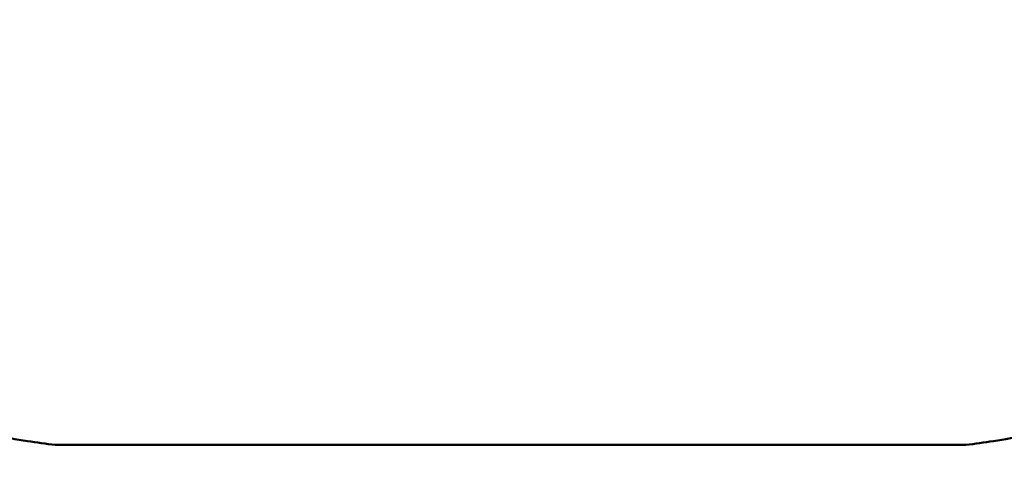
# Model space of a CAD drawing. Header units: millimetres. Extents: x 0 to 4686, y -120 to 1682.
# Tile 16 of 256: x 436 to 509, y 561 to 595. Entities that reach past the tile are written whole.
import ezdxf

# ---------------------------------------------------------------- set-up
doc = ezdxf.new("R2010")
doc.units = ezdxf.units.MM
doc.header["$LTSCALE"] = 2
doc.layers.add('Bemaßung (ISO)', color=7, linetype='Continuous', lineweight=25)
doc.layers.add('Sichtbar (ISO)', color=7, linetype='Continuous', lineweight=50)
doc.styles.add('Notiztext (DIN)', font='isocpeur.ttf')
doc.dimstyles.new('Standard (DIN)', dxfattribs={"dimscale": 2, "dimtxt": 3.5, "dimasz": 2.5, "dimexe": 2, "dimexo": 0.5, "dimgap": 0.5, "dimtad": 1, "dimrnd": 1e-08, "dimtxsty": 'Notiztext (DIN)', "dimcen": 0.09, "dimdle": 10, "dimclrd": 256, "dimclre": 256, "dimclrt": 256, "dimadec": 0, "dimazin": 0, "dimtfac": 1, "dimtmove": 0, "dimatfit": 3, "dimfxl": 1, "dimtolj": 1, "dimtzin": 0, "dimlwd": -1, "dimlwe": -1, "dimarcsym": 0})

# ---------------------------------------------------------------- blocks, each defined once
blk = doc.blocks.new('*D22')
at = {"layer": 'Bemaßung (ISO)', "transparency": 16777216}
for p, q in [((222.481, 634.891), (165.257, 634.891)), ((169.257, 629.891), (169.257, 515.856)), ((562.207, 510.856), (165.257, 510.856))]:
    blk.add_line(p, q, dxfattribs=at)
for points in [[(168.423, 629.891), (170.09, 629.891), (169.257, 634.891)], [(168.423, 515.856), (170.09, 515.856), (169.257, 510.856)]]:
    blk.add_solid(points, dxfattribs=at)
at = {"layer": 'Defpoints', "color": 0, "transparency": 16777216}
for p in [(223.481, 634.891), (169.257, 510.856), (563.207, 510.856)]:
    blk.add_point(p, dxfattribs=at)
at = {"layer": 'Bemaßung (ISO)', "transparency": 16777216, "insert": (159.857, 560.428), "char_height": 7, "attachment_point": 1, "rotation": 90, "style": 'Notiztext (DIN)'}
blk.add_mtext('\\A1;124,03', dxfattribs=at)

msp = doc.modelspace()

# ---------------------------------------------------------------- linework, layer by layer
at = {"layer": 'Sichtbar (ISO)'}
msp.add_line((438.8196, 562.9903), (506.5229, 562.9903), dxfattribs=at)
for centre, radius, start, end in [((440.4817, 587.9903), 25, 244.158073, 261.450898), ((504.8608, 587.9903), 25, 278.549089, 295.84193), ((447.1713, 632.4903), 70, 261.450913, 263.147762), ((498.1713, 632.4903), 70, 276.852238, 278.549082)]:
    msp.add_arc(centre, radius, start, end, dxfattribs=at)

# ---------------------------------------------------------------- dimensions: what is measured, and where the dimension line sits
at = {"layer": 'Bemaßung (ISO)'}
dim = msp.add_linear_dim(base=(169.2568, 510.8562), p1=(223.4813, 634.8907), p2=(563.2069, 510.8562), angle=90, dimstyle='Standard (DIN)', override={"dimgap": 0.5, "dimdec": 2, "dimtol": 0, "dimlim": 0, "dimtp": 0, "dimtm": 0, "dimtdec": 2, "dimtofl": 0, "dimatfit": 1}, dxfattribs=at)
dim.commit()
dim.dimension.update_dxf_attribs({"geometry": '*D22', "text_midpoint": (169.2568, 572.8535), "dimtype": 160})

doc.saveas('drawing.dxf')
